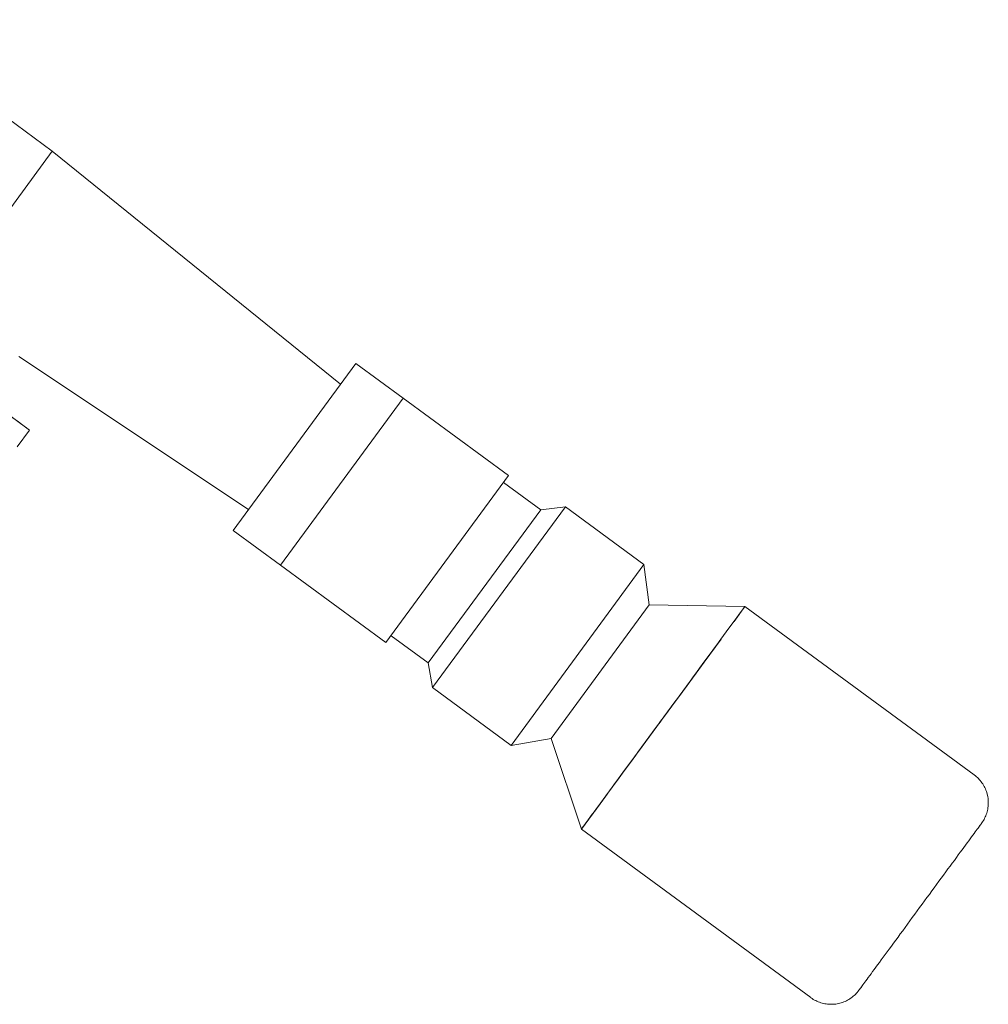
# Model space of a CAD drawing. Header units: metres. Extents: x 135583 to 135939, y 457896 to 458258.
# Tile 106 of 256: x 135670.11 to 135671.23, y 458086.33 to 458087.47. Entities that reach past the tile are written whole.
import ezdxf

# ---------------------------------------------------------------- set-up
doc = ezdxf.new("R2010")
doc.units = ezdxf.units.M
doc.layers.add('NIEUWE INSTALLATIE', color=250, linetype='Continuous', lineweight=0)

msp = doc.modelspace()

# ---------------------------------------------------------------- linework, layer by layer
at = {"layer": 'NIEUWE INSTALLATIE'}
for p, q in [((135670.1471, 458087.315), (135669.94, 458087.4671)), ((135670.1471, 458087.315), (135670.0761, 458087.2183)), ((135670.481, 458087.0449), (135670.1471, 458087.315)), ((135669.9837, 458087.0926), (135670.1207, 458086.9919)), ((135670.1082, 458087.0769), (135670.3744, 458086.8998)), ((135670.3567, 458086.8756), (135670.4988, 458087.069)), ((135670.4988, 458087.069), (135670.5536, 458087.0288)), ((135670.5536, 458087.0288), (135670.4115, 458086.8353)), ((135670.5536, 458087.0288), (135670.6757, 458086.9391)), ((135670.1065, 458086.9726), (135670.1207, 458086.9919)), ((135670.6757, 458086.9391), (135670.5336, 458086.7457)), ((135670.7129, 458086.8994), (135670.6697, 458086.931)), ((135670.7129, 458086.8994), (135670.5826, 458086.7221)), ((135670.7416, 458086.903), (135670.5877, 458086.6935)), ((135670.7416, 458086.903), (135670.7129, 458086.8994)), ((135670.8325, 458086.8362), (135670.7416, 458086.903)), ((135670.4115, 458086.8353), (135670.3567, 458086.8756)), ((135670.5336, 458086.7457), (135670.4115, 458086.8353)), ((135670.8325, 458086.8362), (135670.6786, 458086.6267)), ((135670.8387, 458086.7895), (135670.8325, 458086.8362)), ((135670.8387, 458086.7895), (135670.7251, 458086.6348)), ((135670.9495, 458086.7875), (135670.8387, 458086.7895)), ((135670.9495, 458086.7875), (135670.9369, 458086.7702)), ((135671.2151, 458086.5924), (135670.9495, 458086.7875)), ((135670.5395, 458086.7537), (135670.5826, 458086.7221)), ((135670.9218, 458086.7497), (135670.9022, 458086.723)), ((135670.5826, 458086.7221), (135670.5877, 458086.6935)), ((135670.9022, 458086.723), (135670.8793, 458086.6919)), ((135670.5877, 458086.6935), (135670.6786, 458086.6267)), ((135670.6786, 458086.6267), (135670.7251, 458086.6348)), ((135670.7251, 458086.6348), (135670.7601, 458086.5296)), ((135670.8303, 458086.6252), (135670.8074, 458086.5941)), ((135670.7878, 458086.5674), (135670.7728, 458086.5469)), ((135670.7728, 458086.5469), (135670.7601, 458086.5296)), ((135670.7601, 458086.5296), (135671.0257, 458086.3345))]:
    msp.add_line(p, q, dxfattribs=at)
at = {"layer": 'NIEUWE INSTALLATIE', "flags": 128}
for points in [[(135671.2151, 458086.5924), (135671.2164, 458086.5914), (135671.2176, 458086.5904), (135671.2188, 458086.5893), (135671.2199, 458086.5882), (135671.221, 458086.5871), (135671.2221, 458086.5858), (135671.2231, 458086.5846), (135671.2241, 458086.5833), (135671.225, 458086.582), (135671.2258, 458086.5806), (135671.2266, 458086.5792), (135671.2273, 458086.5778), (135671.228, 458086.5764), (135671.2286, 458086.5749), (135671.2292, 458086.5734), (135671.2297, 458086.5719), (135671.2301, 458086.5703), (135671.2305, 458086.5688), (135671.2308, 458086.5672), (135671.2311, 458086.5656), (135671.2312, 458086.564), (135671.2314, 458086.5624), (135671.2314, 458086.5608), (135671.2314, 458086.5592), (135671.2314, 458086.5577), (135671.2312, 458086.5561), (135671.231, 458086.5545), (135671.2308, 458086.5529), (135671.2304, 458086.5513), (135671.2301, 458086.5498), (135671.2296, 458086.5482), (135671.2291, 458086.5467), (135671.2285, 458086.5452), (135671.2279, 458086.5437), (135671.2272, 458086.5423), (135671.2265, 458086.5409), (135671.2257, 458086.5395), (135671.2248, 458086.5381), (135671.2239, 458086.5368), (135671.2237, 458086.5365)], [(135671.0816, 458086.3431), (135671.0816, 458086.3431), (135671.0818, 458086.3434), (135671.0821, 458086.3438), (135671.0825, 458086.3443), (135671.083, 458086.345), (135671.0836, 458086.3458), (135671.0843, 458086.3468), (135671.0852, 458086.348), (135671.0861, 458086.3493), (135671.0872, 458086.3507), (135671.0883, 458086.3523), (135671.0896, 458086.354), (135671.091, 458086.3558), (135671.0924, 458086.3578), (135671.094, 458086.36), (135671.0956, 458086.3622), (135671.0974, 458086.3646), (135671.0992, 458086.3671), (135671.1011, 458086.3697), (135671.1031, 458086.3724), (135671.1052, 458086.3752), (135671.1074, 458086.3782), (135671.1096, 458086.3812), (135671.1119, 458086.3843), (135671.1142, 458086.3875), (135671.1167, 458086.3908), (135671.1191, 458086.3942), (135671.1217, 458086.3976), (135671.1242, 458086.4012), (135671.1269, 458086.4047), (135671.1295, 458086.4084), (135671.1323, 458086.412), (135671.135, 458086.4158), (135671.1378, 458086.4195), (135671.1405, 458086.4233), (135671.1434, 458086.4272), (135671.1462, 458086.431), (135671.149, 458086.4349), (135671.1519, 458086.4387), (135671.1547, 458086.4426), (135671.1575, 458086.4465), (135671.1604, 458086.4503), (135671.1632, 458086.4541), (135671.166, 458086.458), (135671.1688, 458086.4617), (135671.1715, 458086.4655), (135671.1742, 458086.4692), (135671.1769, 458086.4729), (135671.1796, 458086.4765), (135671.1822, 458086.48), (135671.1847, 458086.4835), (135671.1873, 458086.4869), (135671.1897, 458086.4903), (135671.1921, 458086.4935), (135671.1944, 458086.4967), (135671.1967, 458086.4998), (135671.1989, 458086.5028), (135671.201, 458086.5056), (135671.2031, 458086.5084), (135671.205, 458086.5111), (135671.2069, 458086.5136), (135671.2087, 458086.5161), (135671.2104, 458086.5184), (135671.212, 458086.5206), (135671.2135, 458086.5226), (135671.2149, 458086.5246), (135671.2162, 458086.5264), (135671.2174, 458086.528), (135671.2186, 458086.5295), (135671.2196, 458086.5309), (135671.2205, 458086.5321), (135671.2213, 458086.5332), (135671.2219, 458086.5341), (135671.2225, 458086.5349), (135671.223, 458086.5355), (135671.2233, 458086.536), (135671.2235, 458086.5363), (135671.2237, 458086.5365), (135671.2237, 458086.5365)], [(135671.2237, 458086.5365), (135671.2236, 458086.5364), (135671.2234, 458086.5362), (135671.2232, 458086.5358), (135671.2228, 458086.5352), (135671.2223, 458086.5346), (135671.2216, 458086.5337), (135671.2209, 458086.5327), (135671.2205, 458086.5321)], [(135671.0852, 458086.348), (135671.0848, 458086.3474), (135671.084, 458086.3464), (135671.0833, 458086.3454), (135671.0827, 458086.3447), (135671.0823, 458086.344), (135671.0819, 458086.3436), (135671.0817, 458086.3433), (135671.0816, 458086.3431), (135671.0816, 458086.3431)], [(135671.0816, 458086.3431), (135671.0806, 458086.3418), (135671.0796, 458086.3406), (135671.0785, 458086.3394), (135671.0774, 458086.3382), (135671.0762, 458086.3371), (135671.075, 458086.3361), (135671.0738, 458086.3351), (135671.0725, 458086.3341), (135671.0712, 458086.3332), (135671.0698, 458086.3324), (135671.0684, 458086.3316), (135671.067, 458086.3309), (135671.0655, 458086.3302), (135671.0641, 458086.3296), (135671.0626, 458086.329), (135671.061, 458086.3285), (135671.0595, 458086.3281), (135671.058, 458086.3277), (135671.0564, 458086.3274), (135671.0548, 458086.3271), (135671.0532, 458086.3269), (135671.0516, 458086.3268), (135671.05, 458086.3268), (135671.0484, 458086.3268), (135671.0468, 458086.3268), (135671.0452, 458086.327), (135671.0436, 458086.3272), (135671.0421, 458086.3274), (135671.0405, 458086.3277), (135671.0389, 458086.3281), (135671.0374, 458086.3286), (135671.0359, 458086.3291), (135671.0344, 458086.3296), (135671.0329, 458086.3303), (135671.0315, 458086.331), (135671.0301, 458086.3317), (135671.0287, 458086.3325), (135671.0273, 458086.3334), (135671.026, 458086.3343), (135671.0257, 458086.3345)]]:
    msp.add_lwpolyline(points, dxfattribs=at)
at = {"layer": 'NIEUWE INSTALLATIE'}
for centre, major_axis, start_param, end_param in [((135669.9837, 458087.0926), (0.137, -0.1007), 3.926991, 6.283185), ((135670.8548, 458086.6586), (0.0947, 0.1289), 3.141593, 6.283185), ((135670.8548, 458086.6586), (0.0947, 0.1289), 0.857072, 5.327863)]:
    msp.add_ellipse(centre, major_axis=major_axis, ratio=0.000001, start_param=start_param, end_param=end_param, dxfattribs=at)
msp.add_ellipse((135670.8548, 458086.6586), major_axis=(0.0947, 0.1289), ratio=0.000001, dxfattribs=at)

doc.saveas('drawing.dxf')
